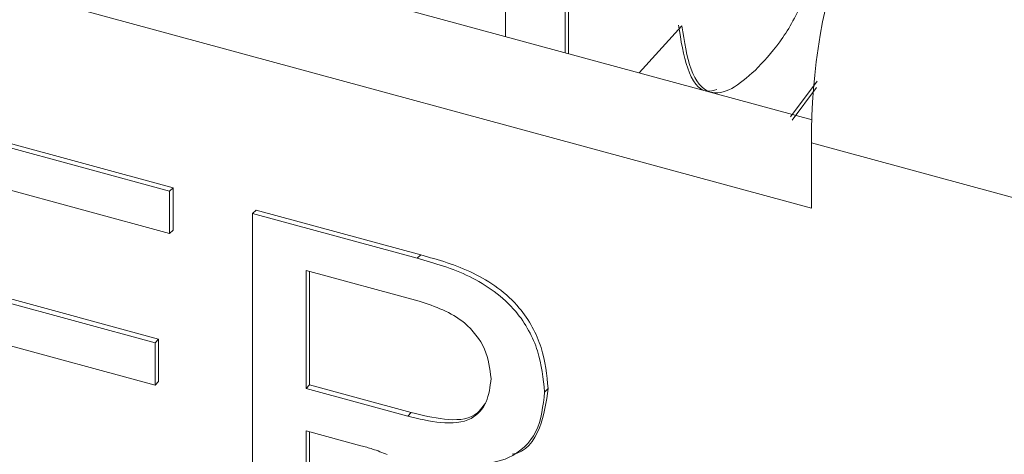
# Paper-space layout 'Sheet1' of a CAD drawing. Header units: millimetres. Extents: x 0 to 864, y 0 to 559.
# Tile 38 of 79: x 626.78 to 636.5, y 449.78 to 454.07. Entities that reach past the tile are written whole.
import ezdxf

# ---------------------------------------------------------------- set-up
doc = ezdxf.new("R2010")
doc.units = ezdxf.units.MM

psp = doc.layouts.new('Sheet1')

# ---------------------------------------------------------------- linework, layer by layer
at = {"color": 7, "linetype": 'Continuous', "lineweight": 15}
for p, q in [((634.5994, 453.0859), (615.3948, 458.3053)), ((634.5941, 452.2138), (614.6947, 457.6221)), ((632.1623, 456.773), (632.1623, 453.7483)), ((632.1959, 456.8059), (632.1959, 453.7391)), ((631.5736, 453.9083), (631.5736, 456.1984)), ((632.8943, 453.5493), (633.3162, 454.0128)), ((634.6505, 453.4671), (634.3881, 453.1147)), ((634.6448, 453.405), (634.4044, 453.0821)), ((625.6535, 453.1332), (628.2962, 452.4149)), ((625.6185, 453.099), (628.2612, 452.3808)), ((641.2273, 451.054), (634.5941, 452.8567)), ((634.5941, 452.8567), (634.5941, 452.2138)), ((628.2612, 451.9616), (626.147, 452.5362)), ((628.2612, 452.3808), (628.2962, 452.4149)), ((628.2612, 452.3808), (628.2612, 451.9616)), ((628.2962, 452.4149), (628.2962, 451.9958)), ((629.0781, 452.1587), (629.1131, 452.1929)), ((629.1131, 452.1929), (630.7393, 451.7509)), ((629.0781, 448.5263), (629.0781, 452.1587)), ((629.0781, 452.1587), (630.7043, 451.7168)), ((628.2612, 451.9616), (628.2962, 451.9958)), ((630.7043, 451.7168), (630.7393, 451.7509)), ((630.7238, 451.2923), (629.6066, 451.596)), ((629.6066, 451.596), (629.6066, 450.4317)), ((629.6416, 451.5865), (629.6416, 450.4659)), ((626.147, 451.4185), (628.1171, 450.8831)), ((626.182, 451.4527), (628.1521, 450.9173)), ((628.1171, 450.464), (626.147, 450.9994)), ((628.1171, 450.8831), (628.1521, 450.9173)), ((628.1521, 450.9173), (628.1521, 450.4982)), ((628.1171, 450.8831), (628.1171, 450.464)), ((628.1171, 450.464), (628.1521, 450.4982)), ((629.6066, 450.4317), (629.6416, 450.4659)), ((629.6066, 450.4317), (630.6104, 450.1589)), ((629.6416, 450.4659), (630.6454, 450.1931)), ((631.9611, 450.3958), (631.9961, 450.4299)), ((630.6104, 450.1589), (630.6454, 450.1931)), ((630.148, 449.8655), (629.6066, 450.0126)), ((629.6066, 450.0126), (629.6066, 448.3827)), ((629.6416, 450.0031), (629.6416, 448.4168))]:
    psp.add_line(p, q, dxfattribs=at)
psp.add_arc((640.729, 452.8935), 6.135, 140.51294, 180.34344, dxfattribs=at)
for points, knots in [([(634.0371, 453.5734), (634.1193, 453.6597), (634.2833, 453.832), (634.4983, 454.2032), (634.6538, 454.6409), (634.6749, 454.8982), (634.6854, 455.0265)], [0, 0, 0, 0, 0.281228, 0.561008, 0.781099, 1, 1, 1, 1]), ([(633.2825, 454.022), (633.3059, 453.8702), (633.3526, 453.5679), (633.5009, 453.3405), (633.6272, 453.3765), (633.6615, 453.3863)], [0, 0, 0, 0, 0.423118, 0.843203, 1, 1, 1, 1]), ([(633.3162, 454.0128), (633.3391, 453.8584), (633.3847, 453.5506), (633.5662, 453.3209), (633.8049, 453.3698), (633.9596, 453.5054), (634.0371, 453.5734)], [0, 0, 0, 0, 0.280582, 0.559152, 0.779251, 1, 1, 1, 1]), ([(630.7043, 451.7168), (630.8771, 451.668), (631.2201, 451.5713), (631.6818, 451.2478), (631.9202, 450.7998), (631.9475, 450.5305), (631.9611, 450.3958)], [0, 0, 0, 0, 0.281671, 0.559202, 0.779411, 1, 1, 1, 1]), ([(630.7393, 451.7509), (630.9121, 451.7022), (631.2551, 451.6055), (631.7169, 451.2819), (631.9552, 450.834), (631.9825, 450.5647), (631.9961, 450.4299)], [0, 0, 0, 0, 0.281671, 0.559202, 0.779411, 1, 1, 1, 1]), ([(631.4326, 450.5285), (631.4211, 450.6266), (631.3983, 450.8225), (631.1378, 451.1552), (630.8809, 451.2403), (630.7238, 451.2923)], [0, 0, 0, 0, 0.280406, 0.559981, 1, 1, 1, 1]), ([(630.6104, 450.1589), (630.7195, 450.1313), (630.9365, 450.0763), (631.2368, 450.0971), (631.4037, 450.2876), (631.4229, 450.4481), (631.4326, 450.5285)], [0, 0, 0, 0, 0.281563, 0.560238, 0.779872, 1, 1, 1, 1]), ([(631.9961, 450.4299), (631.9778, 450.2981), (631.9411, 450.0347), (631.7758, 449.7949), (631.64, 449.7824), (631.6398, 449.7824)], [0, 0, 0, 0, 0.500094, 0.999238, 1, 1, 1, 1]), ([(631.9611, 450.3958), (631.9456, 450.2582), (631.9146, 449.9834), (631.5693, 449.658), (631.1954, 449.6775), (630.9671, 449.6894)], [0, 0, 0, 0, 0.280517, 0.560502, 1, 1, 1, 1]), ([(630.6454, 450.1931), (630.7534, 450.1664), (630.9683, 450.1132), (631.2584, 450.121), (631.3451, 450.2428), (631.3765, 450.2868)], [0, 0, 0, 0, 0.392102, 0.780182, 1, 1, 1, 1]), ([(630.4085, 449.7779), (630.36, 449.7971), (630.2735, 449.8315), (630.1863, 449.8551), (630.148, 449.8655)], [0, 0, 0, 0, 0.559853, 1, 1, 1, 1])]:
    psp.add_open_spline(points, degree=3, knots=knots, dxfattribs=at)

doc.saveas('drawing.dxf')
